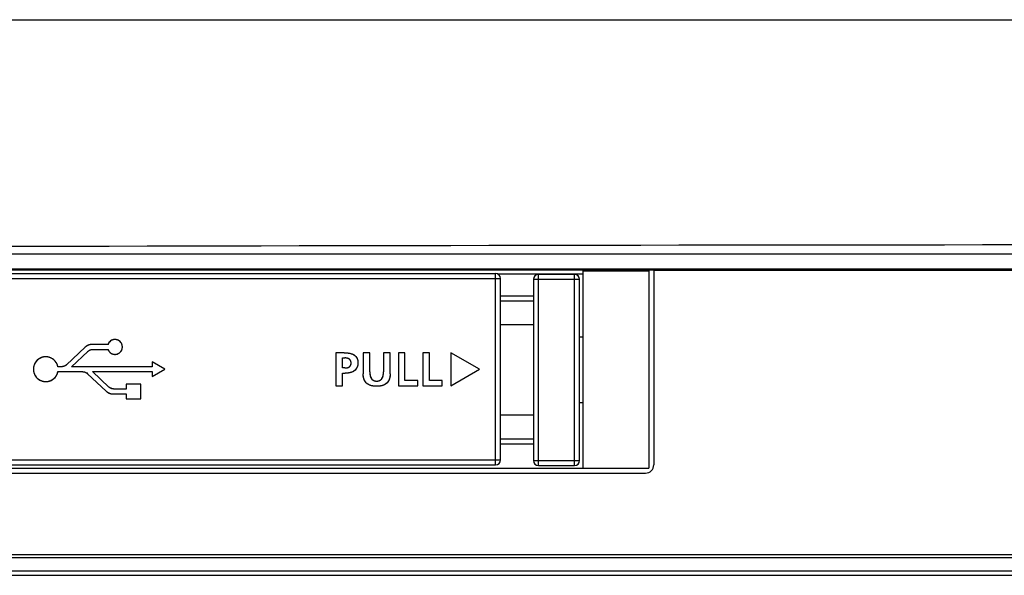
# Model space of a CAD drawing. Extents: x 4 to 805, y 32 to 576.
# Tile 4 of 27: x 153 to 213, y 157 to 191. Entities that reach past the tile are written whole.
import ezdxf

# ---------------------------------------------------------------- set-up
doc = ezdxf.new("R2010")
doc.units = 0
doc.header["$LTSCALE"] = 46.255
doc.layers.get('0').update_dxf_attribs({"linetype": 'CONTINUOUS'})
doc.layers.add('AXIS', color=7, linetype='CONTINUOUS')

msp = doc.modelspace()

# ---------------------------------------------------------------- linework, layer by layer
at = {"color": 7, "linetype": 'CONTINUOUS'}
for p, q in [((113.873, 190.895), (374.393, 190.895)), ((96.747, 176.695), (391.519, 176.695)), ((96.692, 175.726), (391.573, 175.726)), ((96.745, 175.778), (391.521, 175.778)), ((187.633, 175.664), (191.633, 175.664)), ((187.633, 175.664), (187.633, 163.695)), ((191.933, 175.695), (191.633, 175.695)), ((191.633, 175.695), (191.633, 163.695)), ((133.933, 175.195), (182.633, 175.195)), ((134.233, 175.495), (182.333, 175.495)), ((182.333, 163.895), (182.333, 175.495)), ((182.426, 175.48), (187.633, 175.48)), ((182.633, 164.195), (182.633, 175.195)), ((184.633, 175.15), (187.433, 175.15)), ((184.633, 175.15), (184.633, 164.15)), ((187.133, 175.45), (184.933, 175.45)), ((184.933, 163.85), (184.933, 175.45)), ((187.133, 163.85), (187.133, 175.45)), ((187.433, 164.15), (187.433, 175.15)), ((182.633, 174.15), (184.633, 174.15)), ((182.633, 173.85), (184.633, 173.85)), ((182.633, 172.4), (184.633, 172.4)), ((187.433, 171.65), (187.633, 171.65)), ((157.437, 171.031), (156.305, 169.966)), ((157.557, 171.119), (157.556, 171.118)), ((157.699, 171.175), (157.698, 171.175)), ((157.773, 171.189), (157.772, 171.189)), ((158.819, 171.194), (157.847, 171.194)), ((157.906, 170.897), (158.819, 170.897)), ((159.661, 171.212), (159.659, 171.219)), ((159.662, 171.209), (159.661, 171.212)), ((159.682, 171.147), (159.662, 171.211)), ((159.666, 171.2), (159.662, 171.209)), ((156.609, 169.845), (157.598, 170.775)), ((173.154, 170.694), (172.647, 170.694)), ((172.647, 170.694), (172.647, 168.695)), ((173.048, 170.379), (173.188, 170.379)), ((173.048, 169.769), (173.048, 170.379)), ((174.706, 170.694), (174.305, 170.694)), ((174.305, 170.694), (174.305, 169.417)), ((174.706, 169.54), (174.706, 170.694)), ((175.937, 170.694), (175.536, 170.694)), ((175.536, 170.694), (175.536, 169.54)), ((175.937, 169.417), (175.937, 170.694)), ((176.839, 170.694), (176.438, 170.694)), ((176.438, 170.694), (176.438, 168.695)), ((176.839, 169.01), (176.839, 170.694)), ((178.324, 170.694), (177.923, 170.694)), ((177.923, 170.694), (177.923, 168.695)), ((178.324, 169.01), (178.324, 170.694)), ((181.356, 169.695), (179.624, 170.695)), ((179.624, 170.695), (179.624, 168.695)), ((155.995, 169.845), (155.781, 169.845)), ((161.493, 169.845), (156.609, 169.845)), ((162.271, 169.695), (161.493, 170.147)), ((161.493, 170.147), (161.493, 169.845)), ((161.493, 169.245), (162.271, 169.695)), ((173.188, 169.769), (173.048, 169.769)), ((173.188, 169.769), (173.194, 169.769)), ((179.624, 168.695), (181.356, 169.695)), ((154.302, 169.589), (154.323, 169.49)), ((154.323, 169.492), (154.323, 169.49)), ((155.781, 169.547), (157.274, 169.547)), ((157.582, 169.425), (158.714, 168.359)), ((158.874, 168.616), (157.885, 169.547)), ((157.885, 169.547), (161.493, 169.547)), ((161.493, 169.547), (161.493, 169.245)), ((173.048, 169.454), (173.216, 169.454)), ((173.048, 168.695), (173.048, 169.454)), ((174.706, 169.54), (174.706, 169.53)), ((159.917, 168.495), (159.182, 168.495)), ((160.818, 168.797), (159.917, 168.797)), ((159.917, 168.797), (159.917, 168.495)), ((160.818, 167.895), (160.818, 168.797)), ((172.647, 168.695), (173.048, 168.695)), ((176.438, 168.695), (177.615, 168.695)), ((177.615, 169.01), (176.839, 169.01)), ((177.615, 168.695), (177.615, 169.01)), ((177.923, 168.695), (179.1, 168.695)), ((179.1, 169.01), (178.324, 169.01)), ((179.1, 168.695), (179.1, 169.01)), ((158.833, 168.273), (158.834, 168.273)), ((158.974, 168.217), (158.975, 168.217)), ((159.049, 168.203), (159.05, 168.203)), ((159.124, 168.198), (159.917, 168.198)), ((159.917, 168.198), (159.917, 167.895)), ((159.917, 167.895), (160.818, 167.895)), ((187.633, 167.65), (187.433, 167.65)), ((184.633, 166.9), (182.633, 166.9)), ((184.633, 165.45), (182.633, 165.45)), ((184.633, 165.15), (182.633, 165.15)), ((133.633, 163.695), (191.633, 163.695)), ((133.933, 164.195), (182.633, 164.195)), ((134.233, 163.895), (182.333, 163.895)), ((184.633, 164.15), (187.433, 164.15)), ((184.933, 163.85), (187.133, 163.85)), ((391.583, 158.445), (96.683, 158.445)), ((391.571, 158.257), (96.695, 158.257)), ((96.633, 157.457), (391.633, 157.457)), ((96.633, 157.195), (391.633, 157.195))]:
    msp.add_line(p, q, dxfattribs=at)
for points in [[(159.662, 171.211), (159.634, 171.27), (159.598, 171.324), (159.554, 171.372), (159.503, 171.413), (159.445, 171.448), (159.382, 171.474), (159.315, 171.49), (159.245, 171.495), (159.175, 171.49), (159.107, 171.474), (159.041, 171.448), (158.98, 171.411), (158.926, 171.365), (158.881, 171.313), (158.845, 171.255), (158.819, 171.194)], [(159.659, 171.219), (159.653, 171.232), (159.646, 171.246), (159.64, 171.259), (159.633, 171.272), (159.625, 171.286), (159.616, 171.299), (159.607, 171.312), (159.598, 171.325), (159.588, 171.337), (159.577, 171.349), (159.566, 171.36), (159.555, 171.371), (159.543, 171.382), (159.531, 171.392), (159.519, 171.401), (159.506, 171.411), (159.493, 171.42), (159.48, 171.428), (159.466, 171.436), (159.452, 171.444), (159.438, 171.451), (159.424, 171.458), (159.41, 171.464), (159.395, 171.469), (159.38, 171.474), (159.365, 171.479), (159.35, 171.483), (159.334, 171.486), (159.319, 171.489), (159.303, 171.491), (159.287, 171.493), (159.272, 171.494), (159.256, 171.495), (159.24, 171.495), (159.224, 171.495), (159.208, 171.494), (159.193, 171.492), (159.177, 171.49), (159.162, 171.488), (159.146, 171.484), (159.131, 171.481), (159.116, 171.477), (159.101, 171.472), (159.086, 171.467), (159.071, 171.461), (159.057, 171.455), (159.042, 171.448), (159.028, 171.441), (159.014, 171.434), (159.001, 171.425), (158.988, 171.416), (158.975, 171.407), (158.962, 171.397), (158.95, 171.387), (158.938, 171.377), (158.927, 171.366), (158.916, 171.354), (158.905, 171.343), (158.895, 171.331), (158.886, 171.318), (158.877, 171.306), (158.868, 171.293), (158.86, 171.28), (158.852, 171.267), (158.845, 171.253)], [(157.847, 171.194), (157.772, 171.189), (157.698, 171.175), (157.626, 171.151), (157.557, 171.119), (157.493, 171.078), (157.437, 171.031)], [(157.494, 171.079), (157.489, 171.075), (157.485, 171.072), (157.48, 171.068), (157.476, 171.065), (157.471, 171.061), (157.467, 171.058), (157.462, 171.054), (157.458, 171.05), (157.454, 171.047), (157.449, 171.043), (157.445, 171.039), (157.441, 171.035), (157.437, 171.031)], [(157.556, 171.118), (157.551, 171.116), (157.546, 171.113), (157.541, 171.11), (157.536, 171.107), (157.532, 171.104), (157.527, 171.101), (157.522, 171.098), (157.517, 171.095), (157.512, 171.092), (157.508, 171.088), (157.503, 171.085), (157.498, 171.082), (157.494, 171.079)], [(157.626, 171.151), (157.62, 171.149), (157.615, 171.147), (157.61, 171.145), (157.604, 171.142), (157.599, 171.14), (157.594, 171.137), (157.588, 171.135), (157.583, 171.132), (157.578, 171.13), (157.573, 171.127), (157.568, 171.125), (157.563, 171.122), (157.557, 171.119)], [(157.598, 170.775), (157.647, 170.815), (157.705, 170.85), (157.77, 170.876), (157.837, 170.892), (157.906, 170.897)], [(157.698, 171.175), (157.692, 171.173), (157.686, 171.172), (157.681, 171.17), (157.675, 171.168), (157.67, 171.167), (157.664, 171.165), (157.659, 171.163), (157.653, 171.161), (157.648, 171.159), (157.642, 171.158), (157.637, 171.155), (157.631, 171.153), (157.626, 171.151)], [(157.772, 171.189), (157.766, 171.188), (157.76, 171.187), (157.755, 171.187), (157.749, 171.186), (157.743, 171.185), (157.738, 171.184), (157.732, 171.183), (157.727, 171.181), (157.721, 171.18), (157.715, 171.179), (157.71, 171.178), (157.704, 171.176), (157.699, 171.175)], [(157.705, 170.85), (157.71, 170.852), (157.714, 170.854), (157.719, 170.856), (157.723, 170.858), (157.728, 170.86), (157.732, 170.862), (157.737, 170.864), (157.742, 170.866), (157.746, 170.868), (157.751, 170.87), (157.756, 170.871), (157.76, 170.873), (157.765, 170.874), (157.77, 170.876)], [(157.77, 170.876), (157.774, 170.877), (157.779, 170.879), (157.784, 170.88), (157.788, 170.881), (157.793, 170.883), (157.798, 170.884), (157.802, 170.885), (157.807, 170.886), (157.812, 170.887), (157.816, 170.888), (157.821, 170.889), (157.825, 170.89), (157.829, 170.891), (157.833, 170.891), (157.837, 170.892)], [(157.847, 171.194), (157.841, 171.194), (157.835, 171.194), (157.83, 171.194), (157.824, 171.193), (157.818, 171.193), (157.813, 171.193), (157.807, 171.192), (157.801, 171.192), (157.796, 171.192), (157.79, 171.191), (157.784, 171.19), (157.779, 171.19), (157.773, 171.189)], [(157.837, 170.892), (157.841, 170.893), (157.846, 170.893), (157.85, 170.894), (157.855, 170.894), (157.86, 170.895), (157.864, 170.895), (157.869, 170.896), (157.874, 170.896), (157.878, 170.896), (157.883, 170.897), (157.887, 170.897), (157.892, 170.897), (157.897, 170.897), (157.901, 170.897), (157.906, 170.897)], [(158.845, 171.253), (158.842, 171.249), (158.84, 171.245), (158.838, 171.241), (158.836, 171.237), (158.834, 171.233), (158.832, 171.228), (158.831, 171.224), (158.829, 171.22), (158.827, 171.216), (158.825, 171.211), (158.824, 171.207), (158.822, 171.203), (158.82, 171.198), (158.819, 171.194)], [(158.819, 170.897), (158.845, 170.837), (158.881, 170.78), (158.925, 170.728), (158.978, 170.683), (159.037, 170.646), (159.101, 170.619), (159.168, 170.602), (159.237, 170.596), (159.306, 170.6), (159.373, 170.615), (159.436, 170.64), (159.495, 170.673), (159.548, 170.714), (159.593, 170.762), (159.631, 170.816), (159.66, 170.876), (159.68, 170.94), (159.692, 171.008), (159.692, 171.078), (159.682, 171.147)], [(158.819, 170.897), (158.82, 170.893), (158.822, 170.889), (158.823, 170.884), (158.825, 170.88), (158.827, 170.876), (158.829, 170.871), (158.83, 170.867), (158.832, 170.863), (158.834, 170.859), (158.836, 170.855), (158.838, 170.85), (158.84, 170.846), (158.842, 170.842), (158.844, 170.838)], [(158.844, 170.838), (158.853, 170.822), (158.863, 170.806), (158.873, 170.79), (158.884, 170.775), (158.895, 170.761), (158.905, 170.749), (158.916, 170.737), (158.927, 170.726), (158.938, 170.715), (158.95, 170.704), (158.962, 170.694), (158.975, 170.685), (158.988, 170.675), (159.001, 170.667), (159.014, 170.658), (159.028, 170.651), (159.042, 170.644), (159.057, 170.637), (159.071, 170.631), (159.086, 170.625), (159.101, 170.62), (159.116, 170.615), (159.131, 170.611), (159.146, 170.607), (159.162, 170.604), (159.177, 170.601), (159.193, 170.599), (159.208, 170.597), (159.224, 170.596), (159.24, 170.596), (159.256, 170.596), (159.272, 170.597), (159.287, 170.598), (159.303, 170.6), (159.319, 170.602), (159.334, 170.605), (159.35, 170.608), (159.365, 170.612), (159.38, 170.617), (159.395, 170.622), (159.41, 170.628), (159.424, 170.634), (159.438, 170.64), (159.452, 170.648), (159.466, 170.655), (159.48, 170.663), (159.493, 170.672), (159.506, 170.681), (159.519, 170.69), (159.531, 170.7), (159.543, 170.71), (159.555, 170.721), (159.566, 170.732), (159.577, 170.743), (159.588, 170.755), (159.599, 170.768), (159.609, 170.782), (159.619, 170.797), (159.628, 170.812), (159.637, 170.827), (159.645, 170.842), (159.653, 170.858), (159.659, 170.875), (159.666, 170.891), (159.671, 170.908), (159.676, 170.924), (159.681, 170.941), (159.685, 170.959), (159.688, 170.976), (159.69, 170.993), (159.692, 171.011), (159.693, 171.028), (159.693, 171.046), (159.693, 171.063), (159.692, 171.08), (159.69, 171.097), (159.688, 171.114), (159.685, 171.131), (159.681, 171.148)], [(159.681, 171.148), (159.68, 171.152), (159.679, 171.156), (159.678, 171.16), (159.677, 171.164), (159.676, 171.168), (159.675, 171.172), (159.674, 171.176), (159.672, 171.18), (159.671, 171.184), (159.67, 171.188), (159.669, 171.192), (159.667, 171.196), (159.666, 171.2)], [(155.758, 169.935), (155.748, 169.964), (155.736, 169.992), (155.724, 170.019), (155.71, 170.047), (155.695, 170.073), (155.679, 170.099), (155.662, 170.125), (155.644, 170.15), (155.625, 170.174), (155.605, 170.197), (155.584, 170.219), (155.562, 170.241), (155.539, 170.262), (155.516, 170.281), (155.492, 170.3), (155.469, 170.316), (155.446, 170.331), (155.422, 170.346), (155.398, 170.359), (155.374, 170.372), (155.348, 170.383), (155.323, 170.394), (155.297, 170.404), (155.271, 170.413), (155.244, 170.42), (155.218, 170.427), (155.191, 170.433), (155.163, 170.438), (155.136, 170.442), (155.109, 170.445), (155.081, 170.447), (155.053, 170.448), (155.026, 170.448), (154.998, 170.447), (154.971, 170.445), (154.943, 170.441), (154.916, 170.437), (154.889, 170.431), (154.862, 170.425), (154.836, 170.417), (154.809, 170.409), (154.783, 170.399), (154.758, 170.389), (154.732, 170.378), (154.707, 170.366), (154.68, 170.352), (154.654, 170.336), (154.628, 170.32), (154.603, 170.302), (154.578, 170.283), (154.554, 170.264), (154.532, 170.243), (154.51, 170.222), (154.488, 170.2), (154.47, 170.179), (154.453, 170.157), (154.436, 170.135), (154.42, 170.113), (154.405, 170.089), (154.391, 170.065), (154.378, 170.041), (154.366, 170.016), (154.355, 169.991), (154.345, 169.965), (154.334, 169.937), (154.325, 169.907), (154.317, 169.878), (154.31, 169.848), (154.304, 169.818), (154.3, 169.787), (154.297, 169.757), (154.295, 169.726), (154.294, 169.695), (154.295, 169.668), (154.296, 169.642), (154.299, 169.615), (154.302, 169.588)], [(155.781, 169.845), (155.758, 169.935), (155.721, 170.026), (155.671, 170.112), (155.61, 170.192), (155.537, 170.264), (155.455, 170.325), (155.366, 170.375), (155.272, 170.412), (155.173, 170.436), (155.072, 170.447), (154.971, 170.445), (154.872, 170.427), (154.776, 170.397), (154.686, 170.355), (154.601, 170.301), (154.524, 170.236), (154.456, 170.161), (154.399, 170.078), (154.354, 169.988), (154.321, 169.892), (154.301, 169.793), (154.294, 169.691), (154.302, 169.589)], [(157.598, 170.775), (157.601, 170.777), (157.604, 170.78), (157.607, 170.783), (157.61, 170.786), (157.614, 170.789), (157.617, 170.792), (157.62, 170.794), (157.623, 170.797), (157.627, 170.8), (157.63, 170.802), (157.633, 170.805), (157.637, 170.808), (157.64, 170.81), (157.644, 170.813), (157.647, 170.815)], [(157.647, 170.815), (157.651, 170.818), (157.654, 170.82), (157.658, 170.823), (157.662, 170.825), (157.666, 170.828), (157.67, 170.83), (157.674, 170.832), (157.677, 170.835), (157.681, 170.837), (157.685, 170.839), (157.689, 170.841), (157.693, 170.844), (157.697, 170.846), (157.701, 170.848), (157.705, 170.85)], [(173.154, 170.694), (173.189, 170.694), (173.224, 170.693), (173.259, 170.691), (173.294, 170.689), (173.329, 170.686), (173.364, 170.683), (173.399, 170.678), (173.433, 170.673), (173.468, 170.667), (173.496, 170.661), (173.525, 170.654), (173.553, 170.647), (173.581, 170.638), (173.609, 170.629), (173.63, 170.621), (173.652, 170.612), (173.673, 170.603), (173.693, 170.593), (173.714, 170.582), (173.734, 170.571), (173.752, 170.56), (173.771, 170.547), (173.789, 170.534), (173.806, 170.521), (173.822, 170.506), (173.838, 170.491), (173.854, 170.475), (173.868, 170.458), (173.882, 170.441), (173.895, 170.423), (173.907, 170.405), (173.918, 170.386), (173.929, 170.365), (173.939, 170.344), (173.948, 170.323), (173.956, 170.3), (173.963, 170.277), (173.969, 170.253), (173.975, 170.227), (173.979, 170.201), (173.983, 170.175), (173.985, 170.154), (173.986, 170.133), (173.987, 170.111), (173.987, 170.09), (173.987, 170.068), (173.986, 170.047), (173.985, 170.026), (173.983, 170.005), (173.98, 169.98), (173.976, 169.954), (173.972, 169.928), (173.966, 169.904), (173.96, 169.881), (173.953, 169.858), (173.945, 169.836), (173.937, 169.814), (173.927, 169.793), (173.917, 169.774), (173.907, 169.755), (173.895, 169.736), (173.883, 169.718), (173.87, 169.7), (173.857, 169.683), (173.843, 169.667), (173.828, 169.652), (173.813, 169.637), (173.797, 169.623), (173.78, 169.609), (173.763, 169.597), (173.745, 169.584), (173.727, 169.572), (173.708, 169.561), (173.689, 169.551), (173.669, 169.541), (173.649, 169.532), (173.624, 169.521), (173.598, 169.511), (173.572, 169.503), (173.545, 169.495), (173.518, 169.488), (173.485, 169.48), (173.452, 169.473), (173.419, 169.468), (173.385, 169.463), (173.352, 169.46), (173.318, 169.457), (173.284, 169.455), (173.25, 169.454), (173.216, 169.454)], [(173.154, 170.694), (173.302, 170.689), (173.434, 170.673), (173.549, 170.648), (173.648, 170.614), (173.73, 170.573), (173.799, 170.526), (173.855, 170.474), (173.9, 170.415), (173.937, 170.349), (173.964, 170.274), (173.981, 170.189), (173.987, 170.098), (173.983, 170.004), (173.969, 169.914), (173.943, 169.831), (173.908, 169.756), (173.863, 169.691), (173.809, 169.634), (173.745, 169.584), (173.669, 169.541), (173.58, 169.505), (173.476, 169.478), (173.355, 169.46), (173.216, 169.454)], [(173.266, 170.375), (173.26, 170.376), (173.254, 170.376), (173.248, 170.377), (173.242, 170.377), (173.236, 170.378), (173.23, 170.378), (173.224, 170.378), (173.218, 170.379), (173.212, 170.379), (173.206, 170.379), (173.2, 170.379), (173.194, 170.379), (173.188, 170.379)], [(173.188, 169.769), (173.268, 169.773), (173.335, 169.783), (173.392, 169.8), (173.44, 169.822), (173.479, 169.85), (173.512, 169.883), (173.538, 169.922), (173.556, 169.968), (173.566, 170.017), (173.569, 170.067), (173.566, 170.119), (173.555, 170.169), (173.537, 170.217), (173.51, 170.258), (173.477, 170.293), (173.437, 170.322), (173.39, 170.345), (173.333, 170.363), (173.267, 170.375), (173.188, 170.379)], [(173.268, 169.773), (173.284, 169.774), (173.3, 169.777), (173.316, 169.779), (173.332, 169.783), (173.344, 169.785), (173.356, 169.788), (173.367, 169.792), (173.378, 169.795), (173.39, 169.799), (173.401, 169.803), (173.412, 169.808), (173.423, 169.813), (173.433, 169.819), (173.444, 169.824), (173.454, 169.831), (173.462, 169.837), (173.471, 169.843), (173.479, 169.849), (173.487, 169.856), (173.494, 169.863), (173.501, 169.87), (173.508, 169.878), (173.515, 169.887), (173.521, 169.895), (173.527, 169.904), (173.533, 169.913), (173.538, 169.922), (173.542, 169.931), (173.546, 169.94), (173.55, 169.949), (173.553, 169.959), (173.556, 169.968), (173.558, 169.978), (173.561, 169.987), (173.563, 170), (173.565, 170.012), (173.567, 170.025), (173.568, 170.039), (173.569, 170.053), (173.569, 170.067), (173.569, 170.081), (173.568, 170.095), (173.567, 170.109), (173.565, 170.121), (173.563, 170.134), (173.561, 170.147), (173.559, 170.157), (173.556, 170.166), (173.553, 170.176), (173.55, 170.186), (173.547, 170.195), (173.543, 170.204), (173.538, 170.213), (173.533, 170.223), (173.528, 170.232), (173.522, 170.242), (173.516, 170.251), (173.51, 170.259), (173.503, 170.268), (173.496, 170.275), (173.488, 170.283), (173.481, 170.29), (173.473, 170.297), (173.464, 170.304), (173.456, 170.31), (173.446, 170.317), (173.436, 170.323), (173.425, 170.329), (173.414, 170.334), (173.403, 170.34), (173.392, 170.344), (173.381, 170.349), (173.37, 170.353), (173.358, 170.356), (173.346, 170.36), (173.335, 170.363), (173.321, 170.366), (173.307, 170.369), (173.294, 170.371), (173.28, 170.373), (173.266, 170.375)], [(155.781, 169.845), (155.78, 169.851), (155.778, 169.858), (155.777, 169.864), (155.776, 169.871), (155.774, 169.877), (155.773, 169.884), (155.771, 169.89), (155.769, 169.897), (155.767, 169.903), (155.766, 169.91), (155.764, 169.916), (155.762, 169.922), (155.76, 169.929), (155.758, 169.935)], [(156.305, 169.966), (156.253, 169.925), (156.194, 169.891), (156.13, 169.866), (156.062, 169.85), (155.995, 169.845)], [(156.062, 169.85), (156.058, 169.849), (156.053, 169.849), (156.049, 169.848), (156.044, 169.848), (156.04, 169.847), (156.035, 169.847), (156.031, 169.846), (156.027, 169.846), (156.022, 169.846), (156.018, 169.845), (156.013, 169.845), (156.009, 169.845), (156.004, 169.845), (156, 169.845), (155.995, 169.845)], [(156.13, 169.866), (156.125, 169.864), (156.12, 169.863), (156.115, 169.861), (156.111, 169.86), (156.106, 169.859), (156.101, 169.858), (156.096, 169.857), (156.091, 169.856), (156.087, 169.854), (156.082, 169.853), (156.077, 169.853), (156.072, 169.852), (156.067, 169.851), (156.062, 169.85)], [(156.195, 169.891), (156.19, 169.889), (156.186, 169.887), (156.181, 169.885), (156.177, 169.883), (156.172, 169.881), (156.167, 169.879), (156.163, 169.877), (156.158, 169.875), (156.153, 169.874), (156.149, 169.872), (156.144, 169.87), (156.139, 169.869), (156.135, 169.867), (156.13, 169.866)], [(156.253, 169.925), (156.249, 169.922), (156.245, 169.919), (156.241, 169.917), (156.237, 169.914), (156.233, 169.912), (156.229, 169.909), (156.225, 169.907), (156.221, 169.905), (156.216, 169.902), (156.212, 169.9), (156.208, 169.898), (156.203, 169.895), (156.199, 169.893), (156.195, 169.891)], [(156.305, 169.966), (156.302, 169.963), (156.298, 169.96), (156.295, 169.957), (156.291, 169.954), (156.288, 169.951), (156.284, 169.947), (156.28, 169.945), (156.276, 169.942), (156.273, 169.939), (156.269, 169.936), (156.265, 169.933), (156.261, 169.93), (156.257, 169.927), (156.253, 169.925)], [(173.194, 169.769), (173.2, 169.769), (173.207, 169.769), (173.213, 169.769), (173.219, 169.769), (173.225, 169.77), (173.231, 169.77), (173.237, 169.77), (173.243, 169.771), (173.249, 169.771), (173.256, 169.771), (173.262, 169.772), (173.268, 169.773)], [(154.302, 169.588), (154.303, 169.584), (154.303, 169.581), (154.304, 169.577), (154.304, 169.573), (154.305, 169.57), (154.306, 169.566), (154.306, 169.562), (154.307, 169.559)], [(154.307, 169.559), (154.308, 169.552), (154.309, 169.546), (154.311, 169.54), (154.312, 169.534), (154.313, 169.528), (154.315, 169.522), (154.316, 169.516), (154.318, 169.51), (154.32, 169.504), (154.321, 169.498), (154.323, 169.492)], [(154.323, 169.49), (154.358, 169.394), (154.405, 169.304), (154.463, 169.222), (154.532, 169.148), (154.61, 169.085), (154.695, 169.032), (154.787, 168.991), (154.882, 168.963), (154.981, 168.948), (155.082, 168.946), (155.181, 168.958), (155.278, 168.982), (155.371, 169.02), (155.459, 169.069), (155.539, 169.13), (155.611, 169.201), (155.671, 169.28), (155.721, 169.366), (155.758, 169.456), (155.781, 169.547)], [(154.323, 169.49), (154.33, 169.468), (154.337, 169.447), (154.345, 169.426), (154.355, 169.401), (154.366, 169.376), (154.378, 169.351), (154.391, 169.327), (154.405, 169.303), (154.42, 169.28), (154.436, 169.257), (154.453, 169.235), (154.47, 169.213), (154.488, 169.192), (154.507, 169.172), (154.527, 169.153), (154.548, 169.134), (154.569, 169.116), (154.59, 169.099), (154.613, 169.083), (154.636, 169.067), (154.659, 169.052), (154.683, 169.039), (154.707, 169.026), (154.732, 169.014), (154.758, 169.003), (154.783, 168.992), (154.809, 168.983), (154.836, 168.975), (154.862, 168.968), (154.889, 168.962), (154.916, 168.957), (154.943, 168.952), (154.971, 168.949), (154.998, 168.947), (155.026, 168.946), (155.053, 168.945), (155.081, 168.946), (155.109, 168.948), (155.136, 168.951), (155.163, 168.955), (155.191, 168.96), (155.218, 168.965), (155.244, 168.972), (155.271, 168.98), (155.297, 168.989), (155.323, 168.998), (155.348, 169.009), (155.373, 169.021), (155.398, 169.033), (155.422, 169.047), (155.446, 169.061), (155.469, 169.076), (155.492, 169.092), (155.514, 169.109), (155.535, 169.126), (155.556, 169.145), (155.576, 169.164), (155.595, 169.183), (155.613, 169.204), (155.631, 169.225), (155.648, 169.247), (155.664, 169.27), (155.679, 169.293), (155.693, 169.315), (155.706, 169.337), (155.718, 169.361), (155.729, 169.384), (155.74, 169.408), (155.749, 169.432), (155.758, 169.457)], [(155.758, 169.457), (155.76, 169.463), (155.762, 169.469), (155.764, 169.476), (155.766, 169.482), (155.767, 169.489), (155.769, 169.495), (155.771, 169.501), (155.773, 169.508), (155.774, 169.514), (155.776, 169.521), (155.777, 169.527), (155.778, 169.534), (155.78, 169.54), (155.781, 169.547)], [(157.274, 169.547), (157.339, 169.542), (157.405, 169.527), (157.47, 169.501), (157.529, 169.467), (157.582, 169.425)], [(157.274, 169.547), (157.279, 169.547), (157.283, 169.547), (157.288, 169.547), (157.292, 169.547), (157.297, 169.546), (157.302, 169.546), (157.306, 169.546), (157.311, 169.545), (157.315, 169.545), (157.32, 169.544), (157.325, 169.544), (157.329, 169.543), (157.334, 169.543), (157.338, 169.542)], [(157.338, 169.542), (157.343, 169.541), (157.348, 169.54), (157.353, 169.54), (157.358, 169.539), (157.362, 169.538), (157.367, 169.537), (157.372, 169.536), (157.377, 169.535), (157.381, 169.533), (157.386, 169.532), (157.391, 169.531), (157.396, 169.53), (157.4, 169.528), (157.405, 169.527)], [(157.405, 169.527), (157.41, 169.525), (157.414, 169.524), (157.419, 169.522), (157.424, 169.521), (157.429, 169.519), (157.433, 169.517), (157.438, 169.515), (157.442, 169.513), (157.447, 169.512), (157.452, 169.51), (157.456, 169.508), (157.461, 169.506), (157.465, 169.504), (157.47, 169.501)], [(157.47, 169.501), (157.474, 169.499), (157.478, 169.497), (157.482, 169.495), (157.486, 169.493), (157.491, 169.491), (157.495, 169.489), (157.499, 169.486), (157.503, 169.484), (157.507, 169.482), (157.511, 169.479), (157.515, 169.477), (157.518, 169.475), (157.522, 169.472), (157.525, 169.47), (157.529, 169.468)], [(157.529, 169.468), (157.533, 169.465), (157.537, 169.462), (157.541, 169.459), (157.545, 169.456), (157.549, 169.453), (157.553, 169.45), (157.556, 169.447), (157.56, 169.444), (157.564, 169.441), (157.568, 169.438), (157.571, 169.435), (157.575, 169.432), (157.579, 169.429), (157.582, 169.425)], [(175.937, 169.417), (175.937, 169.388), (175.936, 169.358), (175.935, 169.329), (175.932, 169.3), (175.929, 169.271), (175.925, 169.242), (175.92, 169.213), (175.915, 169.184), (175.908, 169.156), (175.9, 169.128), (175.892, 169.1), (175.882, 169.073), (175.873, 169.05), (175.863, 169.027), (175.852, 169.005), (175.84, 168.984), (175.828, 168.963), (175.814, 168.942), (175.798, 168.919), (175.78, 168.898), (175.762, 168.877), (175.742, 168.857), (175.721, 168.838), (175.703, 168.823), (175.685, 168.808), (175.665, 168.795), (175.646, 168.782), (175.625, 168.77), (175.605, 168.759), (175.578, 168.745), (175.55, 168.733), (175.522, 168.722), (175.494, 168.712), (175.465, 168.703), (175.439, 168.696), (175.413, 168.69), (175.387, 168.684), (175.359, 168.679), (175.331, 168.675), (175.303, 168.671), (175.274, 168.668), (175.244, 168.665), (175.215, 168.663), (175.168, 168.661), (175.121, 168.66), (175.074, 168.661), (175.027, 168.663), (174.998, 168.665), (174.968, 168.668), (174.939, 168.671), (174.911, 168.675), (174.883, 168.679), (174.855, 168.684), (174.829, 168.69), (174.803, 168.696), (174.777, 168.703), (174.748, 168.712), (174.72, 168.722), (174.692, 168.733), (174.665, 168.745), (174.638, 168.759), (174.617, 168.77), (174.597, 168.782), (174.577, 168.795), (174.558, 168.808), (174.539, 168.823), (174.521, 168.838), (174.5, 168.857), (174.481, 168.877), (174.462, 168.898), (174.444, 168.919), (174.428, 168.942), (174.415, 168.963), (174.402, 168.984), (174.39, 169.005), (174.38, 169.027), (174.37, 169.05), (174.361, 169.073), (174.351, 169.1), (174.342, 169.128), (174.334, 169.156), (174.328, 169.184), (174.322, 169.213), (174.317, 169.242), (174.313, 169.271), (174.31, 169.3), (174.308, 169.329), (174.306, 169.358), (174.305, 169.388), (174.305, 169.417)], [(175.937, 169.417), (175.931, 169.29), (175.914, 169.18), (175.886, 169.084), (175.85, 169.001), (175.804, 168.928), (175.751, 168.865), (175.688, 168.81), (175.614, 168.764), (175.528, 168.724), (175.428, 168.693), (175.313, 168.672), (175.186, 168.662), (175.053, 168.662), (174.926, 168.673), (174.812, 168.694), (174.712, 168.725), (174.626, 168.765), (174.552, 168.812), (174.49, 168.867), (174.436, 168.93), (174.392, 169.003), (174.356, 169.086), (174.328, 169.182), (174.311, 169.291), (174.305, 169.417)], [(174.706, 169.54), (174.71, 169.433), (174.722, 169.338), (174.741, 169.255), (174.768, 169.185), (174.8, 169.128), (174.837, 169.081), (174.881, 169.044), (174.93, 169.014), (174.987, 168.993), (175.052, 168.98), (175.122, 168.976), (175.192, 168.98), (175.256, 168.993), (175.313, 169.015), (175.363, 169.045), (175.406, 169.082), (175.443, 169.129), (175.475, 169.187), (175.501, 169.256), (175.521, 169.339), (175.533, 169.433), (175.536, 169.54)], [(174.706, 169.53), (174.706, 169.521), (174.706, 169.511), (174.706, 169.501), (174.707, 169.492), (174.707, 169.482), (174.707, 169.473), (174.708, 169.463), (174.708, 169.454), (174.709, 169.444), (174.71, 169.434)], [(174.71, 169.434), (174.711, 169.413), (174.714, 169.392), (174.716, 169.371), (174.72, 169.35), (174.723, 169.329), (174.728, 169.308), (174.731, 169.291), (174.736, 169.275), (174.74, 169.259), (174.745, 169.243), (174.75, 169.227), (174.756, 169.212), (174.762, 169.197), (174.769, 169.183), (174.775, 169.17), (174.783, 169.156), (174.79, 169.143), (174.799, 169.13), (174.807, 169.118), (174.816, 169.107), (174.825, 169.095), (174.834, 169.085), (174.844, 169.074), (174.855, 169.064), (174.866, 169.055), (174.877, 169.046), (174.889, 169.038), (174.902, 169.03), (174.914, 169.023), (174.927, 169.016), (174.941, 169.01), (174.955, 169.004), (174.969, 168.999), (174.984, 168.994), (175, 168.99), (175.015, 168.986), (175.032, 168.983), (175.049, 168.98), (175.066, 168.978), (175.079, 168.977), (175.093, 168.976), (175.107, 168.976), (175.121, 168.976), (175.135, 168.976), (175.149, 168.976), (175.163, 168.977), (175.176, 168.978), (175.193, 168.98), (175.21, 168.983), (175.227, 168.986), (175.242, 168.99), (175.258, 168.994), (175.273, 168.999), (175.287, 169.004), (175.301, 169.01), (175.315, 169.016), (175.328, 169.023), (175.341, 169.03), (175.353, 169.038), (175.365, 169.046), (175.376, 169.055), (175.387, 169.064), (175.398, 169.074), (175.408, 169.085), (175.417, 169.095), (175.427, 169.107), (175.435, 169.118), (175.444, 169.13), (175.452, 169.143), (175.46, 169.156), (175.467, 169.17), (175.474, 169.183), (175.48, 169.197), (175.486, 169.212), (175.492, 169.227), (175.497, 169.243), (175.502, 169.259), (175.507, 169.275), (175.511, 169.291), (175.515, 169.308), (175.519, 169.329), (175.523, 169.35), (175.526, 169.371), (175.529, 169.392), (175.531, 169.413), (175.533, 169.435)], [(175.533, 169.435), (175.533, 169.444), (175.534, 169.454), (175.535, 169.463), (175.535, 169.473), (175.535, 169.482), (175.536, 169.492), (175.536, 169.502), (175.536, 169.511), (175.536, 169.521), (175.536, 169.53), (175.536, 169.54)], [(158.929, 168.573), (158.925, 168.576), (158.92, 168.579), (158.916, 168.582), (158.912, 168.585), (158.908, 168.588), (158.904, 168.591), (158.9, 168.594), (158.897, 168.597), (158.893, 168.6), (158.889, 168.603), (158.885, 168.606), (158.881, 168.609), (158.878, 168.613), (158.874, 168.616)], [(159.182, 168.495), (159.119, 168.5), (159.053, 168.515), (158.988, 168.54), (158.928, 168.574), (158.874, 168.616)], [(158.989, 168.539), (158.984, 168.542), (158.98, 168.544), (158.976, 168.546), (158.971, 168.548), (158.967, 168.55), (158.963, 168.553), (158.959, 168.555), (158.954, 168.557), (158.95, 168.56), (158.946, 168.562), (158.942, 168.565), (158.939, 168.567), (158.935, 168.569), (158.932, 168.571), (158.929, 168.573)], [(159.053, 168.515), (159.048, 168.516), (159.044, 168.517), (159.039, 168.519), (159.034, 168.521), (159.03, 168.522), (159.025, 168.524), (159.02, 168.526), (159.016, 168.528), (159.011, 168.529), (159.007, 168.531), (159.002, 168.533), (158.998, 168.535), (158.993, 168.537), (158.989, 168.539)], [(159.119, 168.5), (159.114, 168.5), (159.109, 168.501), (159.105, 168.502), (159.1, 168.503), (159.095, 168.504), (159.091, 168.505), (159.086, 168.506), (159.081, 168.507), (159.076, 168.508), (159.072, 168.509), (159.067, 168.51), (159.062, 168.512), (159.058, 168.513), (159.053, 168.515)], [(159.182, 168.495), (159.177, 168.495), (159.173, 168.495), (159.168, 168.495), (159.164, 168.495), (159.159, 168.495), (159.155, 168.496), (159.15, 168.496), (159.146, 168.496), (159.141, 168.497), (159.137, 168.497), (159.132, 168.498), (159.128, 168.498), (159.123, 168.499), (159.119, 168.5)], [(158.714, 168.359), (158.77, 168.313), (158.833, 168.273), (158.902, 168.241), (158.975, 168.217), (159.049, 168.203), (159.124, 168.198)], [(158.714, 168.359), (158.718, 168.356), (158.722, 168.352), (158.726, 168.348), (158.731, 168.344), (158.735, 168.341), (158.739, 168.337), (158.743, 168.334), (158.748, 168.33), (158.752, 168.327), (158.756, 168.323), (158.761, 168.32), (158.765, 168.317), (158.77, 168.313)], [(158.77, 168.313), (158.774, 168.31), (158.779, 168.307), (158.784, 168.303), (158.789, 168.3), (158.793, 168.297), (158.798, 168.294), (158.803, 168.291), (158.808, 168.288), (158.813, 168.285), (158.818, 168.282), (158.823, 168.279), (158.828, 168.276), (158.833, 168.273)], [(158.834, 168.273), (158.839, 168.27), (158.844, 168.267), (158.849, 168.265), (158.854, 168.262), (158.859, 168.26), (158.865, 168.257), (158.87, 168.255), (158.875, 168.252), (158.88, 168.25), (158.886, 168.248), (158.891, 168.245), (158.896, 168.243), (158.902, 168.241)], [(158.902, 168.241), (158.907, 168.239), (158.913, 168.237), (158.918, 168.235), (158.924, 168.233), (158.929, 168.231), (158.935, 168.229), (158.94, 168.227), (158.946, 168.225), (158.951, 168.224), (158.957, 168.222), (158.963, 168.22), (158.968, 168.219), (158.974, 168.217)], [(158.975, 168.217), (158.981, 168.216), (158.986, 168.214), (158.992, 168.213), (158.998, 168.212), (159.003, 168.211), (159.009, 168.209), (159.015, 168.208), (159.02, 168.207), (159.026, 168.206), (159.032, 168.205), (159.037, 168.205), (159.043, 168.204), (159.049, 168.203)], [(159.05, 168.203), (159.056, 168.202), (159.061, 168.202), (159.067, 168.201), (159.073, 168.2), (159.078, 168.2), (159.084, 168.2), (159.09, 168.199), (159.095, 168.199), (159.101, 168.199), (159.107, 168.198), (159.113, 168.198), (159.118, 168.198), (159.124, 168.198)]]:
    msp.add_lwpolyline(points, dxfattribs=at)
for centre, radius, start, end in [((244.133, -36422.755), 36600, 89.7691852, 90.2308148), ((182.333, 175.195), 0.3, 0, 90), ((184.933, 175.15), 0.3, 90, 180), ((187.133, 175.15), 0.3, 0, 90), ((182.333, 164.195), 0.3, 270, 0), ((184.933, 164.15), 0.3, 180, 270), ((187.133, 164.15), 0.3, 270, 0)]:
    msp.add_arc(centre, radius, start, end, dxfattribs=at)
at = {"layer": 'AXIS', "color": 7, "linetype": 'CONTINUOUS'}
for p, q in [((191.933, 175.695), (391.583, 175.695)), ((191.933, 175.695), (191.933, 163.895)), ((133.833, 163.395), (191.433, 163.395))]:
    msp.add_line(p, q, dxfattribs=at)
msp.add_arc((191.433, 163.895), 0.5, 270, 0, dxfattribs=at)

doc.saveas('drawing.dxf')
